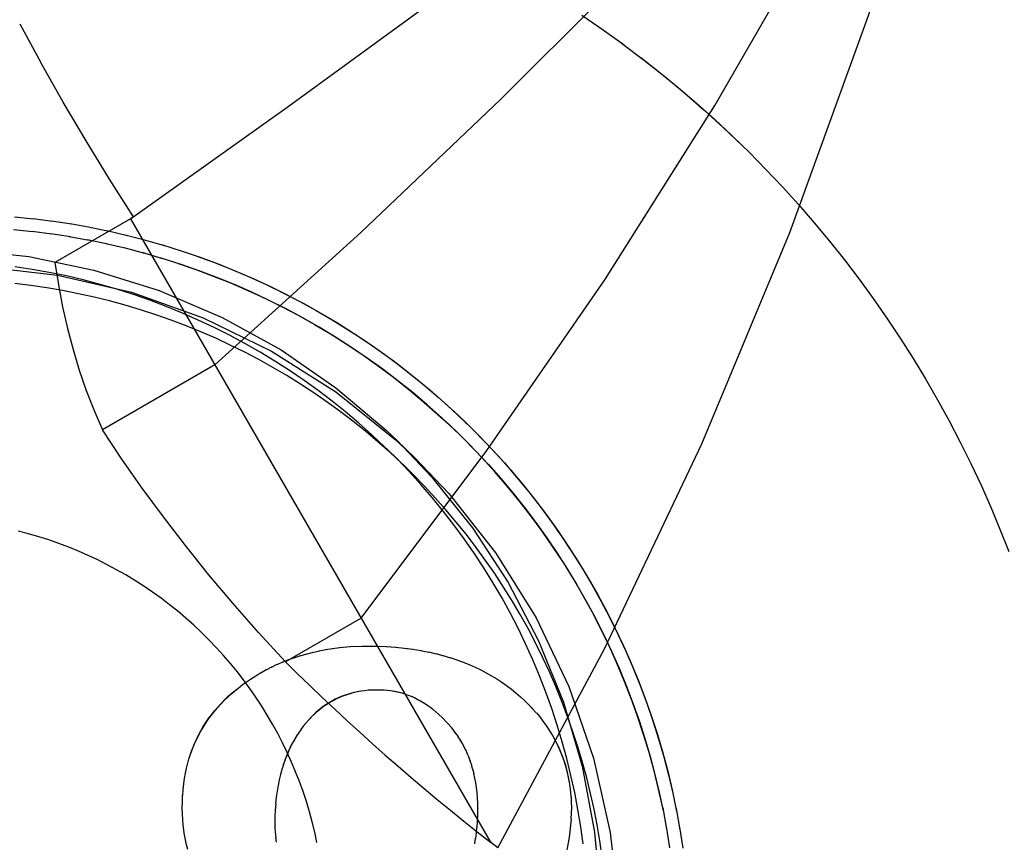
# Model space of a CAD drawing. Header units: inches. Extents: x 0 to 224, y 0 to 145.
# Tile 97 of 125: x 183.6311 to 183.7443, y 84.2364 to 84.331. Entities that reach past the tile are written whole.
import ezdxf

# ---------------------------------------------------------------- set-up
doc = ezdxf.new("R2010")
doc.units = ezdxf.units.IN
doc.header["$LTSCALE"] = 12.3026315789
doc.header["$MEASUREMENT"] = 0
doc.linetypes.add('HIDDEN', pattern=[0.2, 0.1, -0.1])
doc.layers.add('02___PRT_ALL_AXES', color=7, linetype='CONTINUOUS')
doc.layers.add('DEFAULT_2', color=8, linetype='HIDDEN')

msp = doc.modelspace()

# ---------------------------------------------------------------- linework, layer by layer
at = {"layer": '02___PRT_ALL_AXES', "color": 8, "linetype": 'HIDDEN'}
for p, q in [((183.6957171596, 84.3315562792), (183.6981637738, 84.3298748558)), ((183.6980493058, 84.3299510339), (183.7005713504, 84.3281379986)), ((183.674504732, 84.2826169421), (183.676519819, 84.28064961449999)), ((183.6756686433, 84.2793842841), (183.6733870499, 84.2816118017))]:
    msp.add_line(p, q, dxfattribs=at)
for points in [[(183.7002903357, 84.3283412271), (183.7029386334, 84.3263466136), (183.7052643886, 84.3245016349), (183.7075474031, 84.3226040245), (183.7097864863, 84.3206547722), (183.7119804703, 84.3186548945), (183.7141282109, 84.3166054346)], [(183.702496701, 84.3266842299), (183.7046673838, 84.3249807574), (183.7068014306, 84.323231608), (183.7088978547, 84.3214375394), (183.7109557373, 84.31959939), (183.7129741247, 84.3177179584), (183.7141440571, 84.31658995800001)], [(183.7141440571, 84.31658995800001), (183.7149521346, 84.3157941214), (183.7168888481, 84.3138287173), (183.7187834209, 84.3118226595), (183.7206349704, 84.30977682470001), (183.7224426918, 84.3076921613), (183.7242057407, 84.3055695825), (183.7259233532, 84.3034100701), (183.7275947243, 84.3012145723), (183.7292191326, 84.2989841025), (183.7307958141, 84.29671964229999), (183.7323240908, 84.2944222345), (183.7338032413, 84.29209289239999), (183.7352326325, 84.28973268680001), (183.7366115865, 84.2873426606), (183.7379395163, 84.2849239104), (183.7392157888, 84.282477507), (183.7404398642, 84.2800045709), (183.7416111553, 84.2775061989), (183.7427291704, 84.2749835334), (183.7437933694, 84.272437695), (183.7448033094, 84.269869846)], [(183.6246025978, 84.3046094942), (183.6321399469, 84.3038106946), (183.6396270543, 84.3022563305), (183.6471308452, 84.2998879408), (183.6543845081, 84.2968040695), (183.6611521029, 84.2930635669), (183.6674463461, 84.2887233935), (183.6732149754, 84.283852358), (183.6745226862, 84.2826033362)], [(183.5441757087, 84.2295448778), (183.5452067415, 84.2382854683), (183.5471761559, 84.2467513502), (183.5501051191, 84.2549930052), (183.5539301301, 84.2628589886), (183.5586195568, 84.2702423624), (183.5640989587, 84.2770600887), (183.5703137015, 84.28321494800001), (183.5771727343, 84.288642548), (183.5846011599, 84.2932602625), (183.5924958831, 84.2970255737), (183.6007654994, 84.2998745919), (183.6093000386, 84.3017888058), (183.6179961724, 84.3027262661), (183.6267425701, 84.30269339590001), (183.635429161, 84.3016722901), (183.6439488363, 84.2996939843), (183.6521903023, 84.2967655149), (183.6600560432, 84.2929409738), (183.6674391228, 84.2882519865), (183.6742565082, 84.2827729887), (183.6765088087, 84.2806581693)], [(183.6756685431, 84.2793843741), (183.6749983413, 84.2800307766), (183.6736446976, 84.28128965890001), (183.6722610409, 84.2825154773), (183.6708481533, 84.2837074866), (183.669406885, 84.2848650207), (183.6679380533, 84.2859873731), (183.6664425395, 84.2870739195), (183.6649211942, 84.2881239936), (183.6633749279, 84.2891370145), (183.6618046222, 84.2901123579), (183.6602112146, 84.2910494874), (183.658595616, 84.2919478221), (183.6569587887, 84.29280687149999), (183.6553016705, 84.2936260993), (183.6536252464, 84.2944050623), (183.6519304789, 84.29514327), (183.6502183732, 84.2958403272), (183.6484899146, 84.2964957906), (183.6467461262, 84.297109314), (183.6449880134, 84.2976805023), (183.6432166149, 84.298209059), (183.641432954, 84.2986946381), (183.6396380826, 84.2991369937), (183.6378330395, 84.2995358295), (183.6360188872, 84.2998909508), (183.6341966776, 84.3002021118), (183.6323674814, 84.30046916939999), (183.6305323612, 84.30069192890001)], [(183.6745226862, 84.2826033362), (183.6784486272, 84.2784716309), (183.683143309, 84.27261029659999), (183.6872529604, 84.266312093), (183.6907502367, 84.2596119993), (183.6935951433, 84.2525641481), (183.6957499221, 84.2451987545), (183.6971878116, 84.2376222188), (183.6978540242, 84.2299663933), (183.697780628, 84.2221863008)], [(183.6765088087, 84.2806581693), (183.680410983, 84.2765586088), (183.6858381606, 84.2696998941), (183.6904554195, 84.2622717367), (183.694220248, 84.2543772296), (183.6970687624, 84.2461077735), (183.6989824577, 84.2375733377), (183.6999165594, 84.2289319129), (183.6998859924, 84.2201308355)], [(183.6980507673, 84.2347858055), (183.6977837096, 84.2366150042), (183.6974725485, 84.2384372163), (183.6971174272, 84.2402513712), (183.6967185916, 84.2420564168), (183.6962762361, 84.2438512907), (183.6957906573, 84.245634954), (183.6952621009, 84.247406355), (183.694690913, 84.2491644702), (183.69407739, 84.250908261), (183.6934219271, 84.25263672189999), (183.6927248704, 84.2543488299), (183.6919866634, 84.2560435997), (183.6912077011, 84.257720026), (183.690388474, 84.2593771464), (183.6895294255, 84.2610139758), (183.6886310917, 84.2626295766), (183.6876939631, 84.2642229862), (183.6867186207, 84.2657932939), (183.6857056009, 84.26733956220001), (183.6846555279, 84.26886090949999), (183.6835689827, 84.2703564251), (183.6824466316, 84.2718252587), (183.6812890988, 84.27326652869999), (183.6800970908, 84.2746794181), (183.6788712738, 84.2760630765), (183.677612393, 84.27741672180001), (183.6763211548, 84.27873953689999), (183.6756685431, 84.2793843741)]]:
    msp.add_lwpolyline(points, dxfattribs=at)
at = {"layer": 'DEFAULT_2', "color": 8, "linetype": 'HIDDEN'}
for p, q in [((183.6619565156, 84.3210614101), (183.6796707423, 84.3339953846)), ((183.6310896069, 84.330578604), (183.633546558, 84.32605844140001)), ((183.6438428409, 84.3081357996), (183.6622198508, 84.3212514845)), ((183.6304774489, 84.3083864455), (183.6326984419, 84.3081593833)), ((183.6326204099, 84.3081749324), (183.6348701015, 84.3078870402)), ((183.6347573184, 84.3079091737), (183.6370340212, 84.3075588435)), ((183.6438428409, 84.3081357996), (183.6351409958, 84.30311178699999)), ((183.6368868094, 84.3075893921), (183.6391887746, 84.3071750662)), ((183.6441695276, 84.30836640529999), (183.6438428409, 84.3081357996)), ((183.6438428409, 84.3081357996), (183.6852354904, 84.2364416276)), ((183.6326020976, 84.3066607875), (183.6303834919, 84.306889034)), ((183.6347706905, 84.3063864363), (183.6325230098, 84.3066764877)), ((183.6369313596, 84.3060554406), (183.6346563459, 84.3064089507)), ((183.6390075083, 84.30721574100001), (183.6413329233, 84.3067359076)), ((183.6411180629, 84.3067885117), (183.6434650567, 84.3062417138)), ((183.6432171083, 84.30630792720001), (183.6455837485, 84.3056927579)), ((183.6390826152, 84.305667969), (183.6367820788, 84.3060865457)), ((183.6412229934, 84.305224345), (183.6388988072, 84.305709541)), ((183.6433510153, 84.3047248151), (183.641005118, 84.30527813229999)), ((183.6453033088, 84.305774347), (183.6476876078, 84.3050894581)), ((183.6473753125, 84.3051880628), (183.6497752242, 84.3044321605)), ((183.6454652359, 84.3041697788), (183.6430996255, 84.3047926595)), ((183.6475641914, 84.3035595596), (183.6451809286, 84.304253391)), ((183.6535425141, 84.2913354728), (183.6405958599, 84.28386071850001)), ((183.6703428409, 84.2622364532), (183.6616409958, 84.2572124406)), ((183.6654987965, 84.2584487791), (183.6663218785, 84.25862472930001)), ((183.6662597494, 84.2585956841), (183.6670919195, 84.2587473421)), ((183.6670421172, 84.2587221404), (183.6678847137, 84.2588486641)), ((183.6678474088, 84.2588272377), (183.6687184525, 84.25893000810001)), ((183.6686769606, 84.2589103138), (183.6695748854, 84.25898869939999)), ((183.6722546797, 84.2590135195), (183.6732322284, 84.25896945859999)), ((183.6732322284, 84.25896945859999), (183.6742897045, 84.2588894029)), ((183.6732479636, 84.2589540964), (183.6743173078, 84.2588731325)), ((183.6752969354, 84.2587865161), (183.6762456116, 84.2586614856)), ((183.6762456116, 84.2586614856), (183.6772424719, 84.2584850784)), ((183.6613164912, 84.2571626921), (183.6620208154, 84.25746286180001)), ((183.6619733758, 84.2574236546), (183.6626979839, 84.25770510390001)), ((183.6626449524, 84.2576662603), (183.6633888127, 84.2579278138)), ((183.663332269, 84.25789026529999), (183.6640925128, 84.2581307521)), ((183.6640362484, 84.2580956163), (183.6648137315, 84.2583143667)), ((183.6647580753, 84.258281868), (183.6655591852, 84.2584797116)), ((183.6771606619, 84.2585122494), (183.6781318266, 84.2583113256)), ((183.6780745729, 84.25833457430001), (183.6789834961, 84.2581175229)), ((183.6789563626, 84.2581356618), (183.6798004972, 84.2579049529)), ((183.6797769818, 84.2579229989), (183.6805849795, 84.2576742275)), ((183.6805631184, 84.2576914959), (183.6813376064, 84.2574363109)), ((183.6594256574, 84.2562687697), (183.6600685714, 84.2566208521)), ((183.660043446, 84.25658537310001), (183.6607051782, 84.2569200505)), ((183.6606734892, 84.25688324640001), (183.6613563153, 84.2572010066)), ((183.6582238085, 84.255578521), (183.6588295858, 84.2559635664)), ((183.6588193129, 84.2559333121), (183.6594440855, 84.2563022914)), ((183.6565075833, 84.2544281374), (183.6570469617, 84.2548247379)), ((183.669559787, 84.25365524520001), (183.6691313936, 84.2535647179)), ((183.669942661, 84.2537375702), (183.6695100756, 84.253662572)), ((183.67033669, 84.253806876), (183.6699016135, 84.2537479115)), ((183.6729849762, 84.2539359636), (183.6724980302, 84.2539563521)), ((183.6733574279, 84.25390627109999), (183.6729849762, 84.2539359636)), ((183.6737489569, 84.2538468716), (183.6733574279, 84.25390627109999)), ((183.6741128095, 84.253789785), (183.673722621, 84.253863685)), ((183.6744709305, 84.2537193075), (183.6740796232, 84.2538082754)), ((183.6748241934, 84.2536356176), (183.6744312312, 84.25373983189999)), ((183.675173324, 84.2535384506), (183.6747797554, 84.25365833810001)), ((183.6755191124, 84.2534277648), (183.6751257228, 84.253563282)), ((183.6758622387, 84.2533030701), (183.6754704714, 84.2534542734)), ((183.6762034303, 84.2531641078), (183.6758138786, 84.2533309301)), ((183.6765433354, 84.2530101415), (183.6761562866, 84.2531928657)), ((183.6771773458, 84.2526865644), (183.6768364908, 84.2528720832)), ((183.6775619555, 84.2524515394), (183.6771773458, 84.2526865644)), ((183.6779032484, 84.2522297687), (183.677526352, 84.25247895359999)), ((183.6782464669, 84.251988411), (183.6778771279, 84.25225214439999)), ((183.6785922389, 84.2517257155), (183.6782225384, 84.2520100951)), ((183.6891629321, 84.2527139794), (183.6893155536, 84.25256603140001)), ((183.6646063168, 84.2508099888), (183.6643024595, 84.25048805)), ((183.6789411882, 84.2514403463), (183.678570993, 84.2517454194)), ((183.6807561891, 84.24959446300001), (183.6796488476, 84.2507953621)), ((183.6810272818, 84.2492578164), (183.6807561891, 84.24959446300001)), ((183.6629162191, 84.2486521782), (183.662630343, 84.2482149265)), ((183.6631729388, 84.2490477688), (183.6628760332, 84.2486285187)), ((183.6634397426, 84.24942845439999), (183.663132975, 84.2490270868)), ((183.6812857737, 84.248911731), (183.6810075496, 84.2492784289)), ((183.68153152, 84.2485565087), (183.6812629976, 84.24893687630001)), ((183.6817649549, 84.2481912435), (183.6815068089, 84.2485853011)), ((183.6918965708, 84.2494498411), (183.6922034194, 84.2489499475)), ((183.6921938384, 84.2489765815), (183.6924837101, 84.24846501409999)), ((183.6622070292, 84.2473664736), (183.6619523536, 84.2468647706)), ((183.662433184, 84.2478125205), (183.6621655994, 84.2473286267)), ((183.6626696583, 84.24824070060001), (183.6623925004, 84.2477801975)), ((183.6819864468, 84.2478153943), (183.6817389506, 84.2482233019)), ((183.6821960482, 84.2474281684), (183.6819592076, 84.24785113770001)), ((183.6823939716, 84.24702890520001), (183.6821681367, 84.2474669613)), ((183.6504294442, 84.2455474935), (183.6505840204, 84.2461524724)), ((183.6507655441, 84.2466453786), (183.6509580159, 84.247173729)), ((183.6617863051, 84.246416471), (183.6615577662, 84.2458726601)), ((183.661991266, 84.2469015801), (183.6617505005, 84.2463817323)), ((183.6825801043, 84.24661666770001), (183.6823662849, 84.2470695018)), ((183.6827545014, 84.2461906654), (183.6825534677, 84.2466572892)), ((183.6829168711, 84.2457497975), (183.6827302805, 84.2462273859)), ((183.650286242, 84.2449758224), (183.6504185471, 84.24558081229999)), ((183.661410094, 84.2453805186), (183.6612103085, 84.2447946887)), ((183.6615923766, 84.2459099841), (183.6613768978, 84.2453419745)), ((183.6830671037, 84.24529312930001), (183.6828949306, 84.24578292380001)), ((183.6832047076, 84.2448193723), (183.6830451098, 84.2453296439)), ((183.6612103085, 84.2447946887), (183.6610567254, 84.2442221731)), ((183.6833293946, 84.2443274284), (183.6831829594, 84.2448567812)), ((183.6499462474, 84.2431752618), (183.6500361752, 84.2437990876)), ((183.6608095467, 84.24300105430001), (183.6606958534, 84.2423314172)), ((183.6609387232, 84.2436388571), (183.6607871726, 84.242980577)), ((183.6942676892, 84.243398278), (183.6943480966, 84.242777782)), ((183.694353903, 84.2428363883), (183.6944134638, 84.2422118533)), ((183.6837211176, 84.2415133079), (183.6836715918, 84.2421353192)), ((183.6944226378, 84.2422612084), (183.6944609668, 84.2416350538)), ((183.706099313, 84.2424806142), (183.7066159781, 84.2400013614)), ((183.6605212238, 84.24088559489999), (183.660461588, 84.2401070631)), ((183.6604166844, 84.2394494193), (183.6604241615, 84.2387719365)), ((183.660461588, 84.2401070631), (183.6604322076, 84.2394247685)), ((183.6837165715, 84.2388302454), (183.6837485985, 84.2395518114)), ((183.6944927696, 84.2398096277), (183.6944641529, 84.23915572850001)), ((183.7050136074, 84.2403975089), (183.7054704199, 84.2379402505)), ((183.7065554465, 84.2403400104), (183.7070019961, 84.23788287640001)), ((183.6604083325, 84.2388048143), (183.6604381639, 84.2381496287)), ((183.6836794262, 84.2381395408), (183.6837323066, 84.23881488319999)), ((183.7054226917, 84.2382502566), (183.7058096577, 84.2358171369)), ((183.6500510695, 84.2372619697), (183.649963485, 84.2378424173)), ((183.6604211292, 84.23819199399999), (183.6604720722, 84.23755466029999)), ((183.660454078, 84.2376008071), (183.6605242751, 84.236984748)), ((183.6835169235, 84.236870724), (183.6836077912, 84.2374911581)), ((183.6835931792, 84.237515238), (183.6836637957, 84.238157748)), ((183.7069562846, 84.2381883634), (183.7073342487, 84.2357552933)), ((183.660506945, 84.2370183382), (183.6605777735, 84.2364562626)), ((183.6834082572, 84.2362752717), (183.6835045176, 84.2369053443)), ((183.6860709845, 84.23579095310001), (183.6852350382, 84.2364419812))]:
    msp.add_line(p, q, dxfattribs=at)
for points in [[(183.6535425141, 84.2913354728), (183.6703188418, 84.3065774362), (183.6863804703, 84.32187086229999), (183.7017273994, 84.337215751), (183.7163596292, 84.3526121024), (183.7302771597, 84.3680599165), (183.743479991, 84.3835591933)], [(183.6703428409, 84.2622364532), (183.6848028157, 84.2814904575), (183.6983546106, 84.3011310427), (183.7109982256, 84.3211582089), (183.7227336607, 84.3415719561), (183.7335609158, 84.3623722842), (183.743479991, 84.3835591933)], [(183.6860709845, 84.23579095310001), (183.6983398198, 84.258689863), (183.7095283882, 84.282280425), (183.7196366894, 84.30656263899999), (183.7286647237, 84.331536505), (183.7366124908, 84.3572020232), (183.743479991, 84.3835591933)], [(183.6441695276, 84.30836640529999), (183.6414022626, 84.3127165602), (183.6387161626, 84.3171044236), (183.6360932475, 84.3215594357), (183.6335465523, 84.3260584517)], [(183.6494318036, 84.3045495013), (183.6518452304, 84.3037213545), (183.6538962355, 84.3029574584), (183.6559268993, 84.30214103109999), (183.6579358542, 84.3012725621), (183.6599217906, 84.3003526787), (183.6618833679, 84.2993819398), (183.6638193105, 84.2983610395), (183.6657283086, 84.297290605), (183.6676091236, 84.2961713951), (183.66946048, 84.2950041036), (183.67128118, 84.29378955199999), (183.6730699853, 84.292528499), (183.674825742, 84.29122182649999), (183.6765472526, 84.28987035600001), (183.6782334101, 84.2884750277), (183.6798830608, 84.28703672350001), (183.6814951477, 84.2855564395), (183.6825820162, 84.2845139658)], [(183.6514714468, 84.3038590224), (183.6534929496, 84.3031171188), (183.6554949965, 84.3023242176), (183.6574763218, 84.3014808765), (183.6594356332, 84.3005875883), (183.661371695, 84.2996449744), (183.6632832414, 84.2986535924), (183.6651690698, 84.2976141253), (183.6670279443, 84.2965271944), (183.6688586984, 84.2953935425), (183.6706601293, 84.29421385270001), (183.6724311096, 84.2929889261), (183.6741704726, 84.2917195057), (183.675877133, 84.2904064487), (183.6775499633, 84.2890505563), (183.6791879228, 84.2876527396), (183.6807899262, 84.2862138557), (183.6823549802, 84.28473486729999), (183.6825741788, 84.2845216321)], [(183.6351409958, 84.30311178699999), (183.6355361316, 84.3005441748), (183.6360144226, 84.29802090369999), (183.6365763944, 84.2955411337), (183.6372204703, 84.2931073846), (183.6379456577, 84.2907216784), (183.6387507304, 84.2883846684), (183.6396339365, 84.2860978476), (183.6405958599, 84.28386071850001)], [(183.6815343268, 84.2834404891), (183.6811667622, 84.2837971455), (183.67957367, 84.2852937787), (183.6779419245, 84.2867481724), (183.676272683, 84.2881593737), (183.6745670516, 84.2895263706), (183.672826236, 84.29084827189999), (183.6710513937, 84.292124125), (183.6692437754, 84.29335310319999), (183.667404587, 84.2945343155), (183.6655351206, 84.295667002), (183.6636366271, 84.2967503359), (183.6617104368, 84.297783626), (183.6597578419, 84.2987661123), (183.657780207, 84.2996971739), (183.6557788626, 84.3005761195), (183.6537552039, 84.3014024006), (183.6517105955, 84.3021753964), (183.6496464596, 84.30289463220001), (183.647247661, 84.3036607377)], [(183.6492984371, 84.3030150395), (183.6513319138, 84.3023167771), (183.6533467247, 84.3015663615), (183.6553415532, 84.3007643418), (183.657315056, 84.2999111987), (183.6592659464, 84.2990075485), (183.6611929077, 84.2980539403), (183.6630946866, 84.2970510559), (183.6649699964, 84.2959995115), (183.6668176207, 84.2949000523), (183.6686363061, 84.2937533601), (183.6704248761, 84.2925602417), (183.6721821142, 84.29132144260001), (183.673906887, 84.290037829), (183.6755980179, 84.288710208), (183.6772544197, 84.2873395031), (183.678874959, 84.2859265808), (183.6804585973, 84.28447241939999), (183.6815262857, 84.28344834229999)], [(183.6733870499, 84.2816118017), (183.6730503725, 84.281938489), (183.6715908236, 84.2833096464), (183.67009588, 84.2846421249), (183.6685665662, 84.2859350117), (183.66700393, 84.2871874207), (183.6654090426, 84.2883984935), (183.6637829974, 84.2895673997), (183.6621269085, 84.2906933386), (183.6604419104, 84.2917755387), (183.6587291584, 84.2928132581), (183.6569898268, 84.2938057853), (183.6552251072, 84.2947524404), (183.6534362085, 84.2956525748), (183.6516243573, 84.2965055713), (183.6497907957, 84.2973108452), (183.6479367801, 84.2980678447), (183.6460635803, 84.2987760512), (183.6441724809, 84.2994349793), (183.6422647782, 84.300044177), (183.6403417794, 84.3006032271), (183.6384048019, 84.3011117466), (183.6364551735, 84.3015693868), (183.634494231, 84.3019758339), (183.6325233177, 84.3023308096), (183.6305437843, 84.3026340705)], [(183.6616409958, 84.2572124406), (183.6585488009, 84.2605781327), (183.6556018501, 84.26392722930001), (183.652805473, 84.2672580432), (183.6501436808, 84.2705756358), (183.6476078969, 84.27387841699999), (183.6451812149, 84.2771846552), (183.6428413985, 84.28051430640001), (183.6405958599, 84.28386071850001)], [(183.6825741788, 84.2845216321), (183.6838820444, 84.28321668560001), (183.6853701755, 84.2816603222), (183.6868183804, 84.2800667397), (183.6882257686, 84.2784369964), (183.6895913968, 84.276772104), (183.6909144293, 84.2750731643), (183.6921939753, 84.2733412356), (183.6934292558, 84.2715774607), (183.694619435, 84.2697829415), (183.6957637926, 84.26795885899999), (183.6968615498, 84.26610635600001), (183.697912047, 84.2642266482), (183.6989145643, 84.2623209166), (183.6998685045, 84.2603904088), (183.7007732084, 84.2584363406), (183.7016281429, 84.2564599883), (183.702432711, 84.2544625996), (183.7031864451, 84.2524454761), (183.7038888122, 84.2504098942), (183.7045394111, 84.2483571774), (183.7051377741, 84.2462886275), (183.7056835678, 84.2442055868), (183.7061763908, 84.2421093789)], [(183.6825820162, 84.2845139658), (183.683068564, 84.2840351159), (183.6846023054, 84.2824738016), (183.6860953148, 84.2808734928), (183.6875466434, 84.27923528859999), (183.6889552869, 84.2775602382), (183.690320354, 84.2758494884), (183.6916408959, 84.27410413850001), (183.6929160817, 84.2723253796), (183.6941450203, 84.27051435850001), (183.6953269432, 84.2686723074), (183.6964610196, 84.2668004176), (183.6975465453, 84.2648999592), (183.698582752, 84.2629721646), (183.6995690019, 84.26101833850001), (183.7005045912, 84.2590397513), (183.70138895, 84.25703773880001), (183.7022214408, 84.2550136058), (183.7030015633, 84.25296871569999), (183.703728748, 84.2509044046), (183.7044025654, 84.24882205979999), (183.7050225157, 84.2467230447), (183.7055882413, 84.244608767), (183.706099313, 84.2424806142)], [(183.6815262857, 84.28344834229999), (183.6820042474, 84.2829779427), (183.6835109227, 84.281444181), (183.684977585, 84.2798721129), (183.6864033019, 84.27826281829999), (183.6877870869, 84.27661732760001), (183.6891280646, 84.2749367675), (183.6904253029, 84.2732222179), (183.6916779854, 84.2714748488), (183.6928852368, 84.2696957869), (183.6940463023, 84.2678862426), (183.6951603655, 84.2660473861), (183.6962267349, 84.2641804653), (183.6972446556, 84.2622866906), (183.6982135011, 84.2603673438), (183.69913258, 84.25842367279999), (183.7000013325, 84.2564569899), (183.7008191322, 84.2544685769), (183.7015854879, 84.2524597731), (183.7022998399, 84.250431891), (183.7029617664, 84.2483862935), (183.7035707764, 84.2463243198), (183.7041265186, 84.2442473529), (183.7046285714, 84.2421567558), (183.7050766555, 84.2400539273)], [(183.7050136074, 84.2403975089), (183.7045484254, 84.2425333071), (183.7040275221, 84.2446562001), (183.7034511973, 84.24676471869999), (183.7028199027, 84.2488574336), (183.7021340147, 84.2509328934), (183.7013940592, 84.2529896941), (183.7006004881, 84.2550264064), (183.6997538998, 84.2570416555), (183.6988548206, 84.2590340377), (183.6979039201, 84.2610022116), (183.6969017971, 84.2629448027), (183.6958491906, 84.2648605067), (183.6947467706, 84.26674798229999), (183.6935953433, 84.2686059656), (183.6923956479, 84.2704331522), (183.6911485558, 84.27222832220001), (183.6898548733, 84.2739902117), (183.6885155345, 84.2757176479), (183.6871314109, 84.2774094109), (183.6857034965, 84.2790643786), (183.6842327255, 84.2806813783), (183.6827201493, 84.2822593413), (183.6815343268, 84.2834404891)], [(183.6958673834, 84.2362493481), (183.6955960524, 84.2382335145), (183.6952728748, 84.2402098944), (183.6948980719, 84.2421771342), (183.6944719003, 84.2441338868), (183.6939946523, 84.24607881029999), (183.693466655, 84.24801057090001), (183.6928882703, 84.2499278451), (183.6922598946, 84.25182931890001), (183.6915819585, 84.253713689), (183.6908549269, 84.2555796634), (183.6900792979, 84.25742596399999), (183.6892556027, 84.2592513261), (183.688384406, 84.26105449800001), (183.6874663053, 84.26283424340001), (183.6865019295, 84.2645893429), (183.6854919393, 84.2663185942), (183.6844370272, 84.2680208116), (183.6833379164, 84.2696948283), (183.6821953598, 84.27133949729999), (183.6810101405, 84.2729536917), (183.6797830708, 84.2745363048), (183.6785149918, 84.2760862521), (183.6772067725, 84.2776024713), (183.6758593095, 84.27908392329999), (183.6744735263, 84.2805295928), (183.6733870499, 84.2816118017)], [(183.6652690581, 84.2364060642), (183.665010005, 84.2375954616), (183.6647199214, 84.2387776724), (183.6643989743, 84.239951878), (183.6640474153, 84.24111728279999), (183.6636654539, 84.2422730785), (183.6632533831, 84.2434184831), (183.6628114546, 84.24455270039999), (183.6623400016, 84.24567496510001), (183.6618393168, 84.246784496), (183.6613097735, 84.2478805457), (183.6607517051, 84.2489623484), (183.6601655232, 84.25002917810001), (183.6595516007, 84.2510802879), (183.6589103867, 84.2521149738), (183.6582422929, 84.25313250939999), (183.6575478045, 84.2541322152), (183.6568273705, 84.2551133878), (183.6560815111, 84.2560753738), (183.6553107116, 84.2570174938), (183.6545155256, 84.2579391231), (183.6536964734, 84.2588396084), (183.6528541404, 84.2597183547), (183.6519890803, 84.2605747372), (183.651101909, 84.2614081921), (183.6501932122, 84.2622181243), (183.6492636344, 84.2630040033), (183.6483137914, 84.2637652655), (183.6473443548, 84.2645014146), (183.6463559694, 84.2652119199), (183.6453493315, 84.2658963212), (183.6443251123, 84.2665541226), (183.6432840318, 84.2671849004), (183.6422267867, 84.2677881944), (183.6411541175, 84.2683636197), (183.6400667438, 84.2689107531), (183.6389654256, 84.2694292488), (183.6378509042, 84.2699187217), (183.6367239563, 84.2703788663), (183.6355853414, 84.2708093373), (183.6344358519, 84.27120987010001), (183.6332762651, 84.271580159), (183.6321073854, 84.2719199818), (183.6309300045, 84.272229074)], [(183.6695324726, 84.25897018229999), (183.6704154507, 84.2590059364), (183.6713278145, 84.25901607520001), (183.6722722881, 84.2589985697)], [(183.6742897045, 84.2588894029), (183.6753395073, 84.2587679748), (183.6763128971, 84.2586378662)], [(183.6813394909, 84.2574262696), (183.6820658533, 84.25716142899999), (183.6827662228, 84.2568803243), (183.6834421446, 84.2565830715), (183.6840954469, 84.25627002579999), (183.6847274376, 84.2559410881), (183.6853396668, 84.255596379), (183.6859332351, 84.25523559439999), (183.6865094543, 84.2548586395), (183.6870692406, 84.2544650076), (183.6876136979, 84.25405439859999), (183.6881435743, 84.2536260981), (183.6886601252, 84.2531791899), (183.6891629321, 84.2527139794)], [(183.6570626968, 84.25480937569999), (183.6576381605, 84.2552038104), (183.6582238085, 84.255578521)], [(183.6511667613, 84.2476895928), (183.6513916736, 84.2481939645), (183.6516330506, 84.24868758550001), (183.6518909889, 84.24917131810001), (183.652165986, 84.2496457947), (183.6524583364, 84.2501117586), (183.6527687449, 84.2505697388), (183.6530977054, 84.25102036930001), (183.6534461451, 84.2514640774), (183.6538147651, 84.2519013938), (183.654204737, 84.25233264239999), (183.6546169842, 84.252758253), (183.655052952, 84.2531784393), (183.6555138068, 84.25359352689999), (183.6560013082, 84.25400361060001), (183.6565178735, 84.2544089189)], [(183.6509580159, 84.247173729), (183.6511776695, 84.2477672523), (183.6514088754, 84.24827918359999), (183.6516565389, 84.2487792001), (183.6519197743, 84.2492661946), (183.6521992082, 84.24974176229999), (183.6524951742, 84.250207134), (183.6528076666, 84.2506622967), (183.6531356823, 84.2511064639), (183.6534825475, 84.2515431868), (183.6538522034, 84.251977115), (183.6542418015, 84.2524041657), (183.6546487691, 84.2528209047), (183.6550762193, 84.25323003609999), (183.6555244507, 84.25363205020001), (183.6559993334, 84.2540301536)], [(183.6691313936, 84.2535647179), (183.6687631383, 84.25345405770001), (183.6684026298, 84.2533304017), (183.6680509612, 84.2531943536), (183.667708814, 84.2530465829), (183.6673747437, 84.2528867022), (183.6670481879, 84.2527149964), (183.6667271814, 84.2525301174), (183.6664091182, 84.25233066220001), (183.6660953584, 84.2521170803), (183.6657865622, 84.2518895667), (183.6654822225, 84.2516474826), (183.6651832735, 84.25139173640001), (183.6648860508, 84.2511178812), (183.6645867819, 84.25082125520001), (183.6642867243, 84.2505034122)], [(183.669186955, 84.2535603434), (183.66882334, 84.2534528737), (183.6684679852, 84.2533330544), (183.6681201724, 84.25320069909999), (183.6677790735, 84.2530558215), (183.6674440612, 84.2528980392), (183.6671144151, 84.2527271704), (183.6667895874, 84.2525426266), (183.666468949, 84.2523440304), (183.6661520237, 84.2521305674), (183.6658382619, 84.2519016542), (183.6655272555, 84.2516562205), (183.6652185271, 84.25139345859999), (183.6649117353, 84.2511119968)], [(183.6715848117, 84.2539486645), (183.6711527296, 84.2539209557), (183.6707240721, 84.2538777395), (183.670305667, 84.2538198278)], [(183.6725148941, 84.2539410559), (183.6720465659, 84.2539452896), (183.6715964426, 84.2539328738)], [(183.6772219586, 84.25265473), (183.6768826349, 84.2528406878), (183.6764976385, 84.2530397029)], [(183.6893155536, 84.25256603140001), (183.6896323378, 84.2522497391), (183.6900741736, 84.2517851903)], [(183.6896186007, 84.2522629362), (183.6900611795, 84.25179756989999), (183.6904731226, 84.2513347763)], [(183.6796488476, 84.2507953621), (183.679293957, 84.251130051), (183.6789411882, 84.2514403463)], [(183.690487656, 84.2513205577), (183.6908751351, 84.2508551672), (183.6912383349, 84.250388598), (183.6915783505, 84.249920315), (183.6918965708, 84.2494498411)], [(183.6642867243, 84.2505034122), (183.6639816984, 84.2501552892), (183.6636877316, 84.24979319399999), (183.6634043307, 84.2494165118)], [(183.6924712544, 84.2485000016), (183.6927431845, 84.2479773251), (183.6929849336, 84.2474826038), (183.6932078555, 84.2469832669), (183.693411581, 84.24648084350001), (183.6935970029, 84.2459737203), (183.6937648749, 84.24546085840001), (183.6939152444, 84.2449420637), (183.6940482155, 84.2444182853), (183.6941643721, 84.243885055), (183.6942647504, 84.243336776)], [(183.6927294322, 84.2480194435), (183.6929692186, 84.2475343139), (183.6931910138, 84.2470438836), (183.6933954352, 84.246547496), (183.6935826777, 84.2460443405), (183.6937531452, 84.2455336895), (183.6939068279, 84.2450146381), (183.6940439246, 84.2444863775), (183.6941642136, 84.2439478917), (183.6942676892, 84.243398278)], [(183.6505892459, 84.2461036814), (183.6507666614, 84.2467093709), (183.6509639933, 84.2472455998)], [(183.6498385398, 84.24183932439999), (183.6498904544, 84.24250764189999), (183.6499613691, 84.2431550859), (183.6500516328, 84.243780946), (183.6501601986, 84.2443873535), (183.650286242, 84.2449758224)], [(183.6612398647, 84.2448267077), (183.6610825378, 84.2442466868), (183.6609147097, 84.24361527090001)], [(183.6835230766, 84.2432920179), (183.683425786, 84.24382575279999), (183.6833111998, 84.2443515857)], [(183.6836851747, 84.242148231), (183.6836191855, 84.2427278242), (183.6835373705, 84.2432831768)], [(183.6499477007, 84.2378581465), (183.6498782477, 84.2384474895), (183.6498269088, 84.2390597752), (183.6497932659, 84.2397052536), (183.6497800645, 84.2403843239), (183.6497902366, 84.2411012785), (183.6498228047, 84.24185468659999)], [(183.6606767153, 84.2423266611), (183.6605828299, 84.2416384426), (183.6605059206, 84.2409021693)], [(183.694473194, 84.2416714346), (183.6945051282, 84.24106592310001), (183.6945174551, 84.2404431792), (183.6945089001, 84.2398010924)], [(183.6837323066, 84.23881488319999), (183.6837646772, 84.239545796), (183.6837757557, 84.2402440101), (183.6837647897, 84.240908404), (183.6837340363, 84.2415423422)], [(183.694479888, 84.2391403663), (183.6944227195, 84.2383981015), (183.6943471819, 84.2376884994), (183.6942527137, 84.2370127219), (183.6941409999, 84.2363672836), (183.6940133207, 84.2357496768), (183.6938703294, 84.2351581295)], [(183.6504084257, 84.23560088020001), (183.6502652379, 84.2361525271), (183.6501394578, 84.23671713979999), (183.6500343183, 84.2372823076)]]:
    msp.add_lwpolyline(points, dxfattribs=at)
msp.add_arc((183.8458236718, 84.442647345), 0.2613605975, 225.1941117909, 232.0893770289, dxfattribs=at)

doc.saveas('drawing.dxf')
